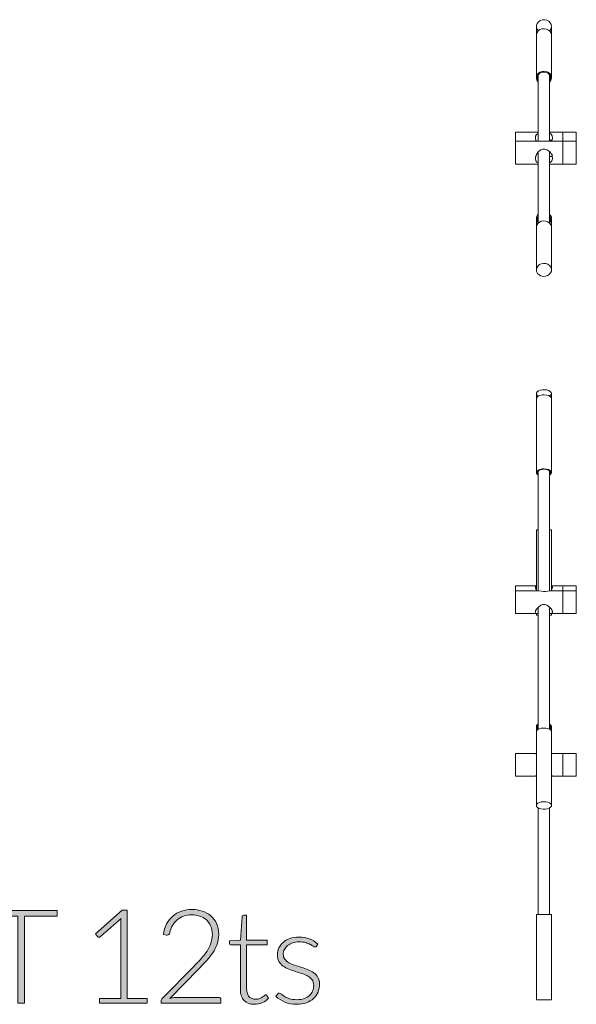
# Model space of a CAD drawing. Header units: inches. Extents: x 8 to 203, y -241 to -15.
# Tile 9 of 23: x 186 to 200, y -240 to -215. Entities that reach past the tile are written whole.
import ezdxf

# ---------------------------------------------------------------- set-up
doc = ezdxf.new("R2010")
doc.units = ezdxf.units.IN
doc.header["$MEASUREMENT"] = 0
doc.layers.add('Capa 1', color=7, linetype='Continuous')

# ---------------------------------------------------------------- blocks, each defined once
blk = doc.blocks.new('block 10')
at = {"layer": 'Capa 1'}
h = blk.add_hatch(color=250, dxfattribs=at)
h.dxf.hatch_style = 2
edge = h.paths.add_edge_path()
edge.add_spline(control_points=[(187.746, -240.249), (187.746, -240.249), (188.301, -240.249), (188.301, -240.249), (188.301, -240.249), (188.301, -238.288), (188.301, -238.288), (188.301, -238.25), (188.303, -238.208), (188.307, -238.165), (188.307, -238.165), (187.774, -238.638), (187.774, -238.638), (187.762, -238.649), (187.749, -238.654), (187.733, -238.654), (187.713, -238.654), (187.698, -238.647), (187.688, -238.633), (187.688, -238.633), (187.639, -238.565), (187.639, -238.565), (187.639, -238.565), (188.337, -237.949), (188.337, -237.949), (188.337, -237.949), (188.463, -237.949), (188.463, -237.949), (188.463, -237.949), (188.463, -240.249), (188.463, -240.249), (188.463, -240.249), (188.991, -240.249), (188.991, -240.249), (188.991, -240.249), (188.991, -240.374), (188.991, -240.374), (188.991, -240.374), (187.746, -240.374), (187.746, -240.374), (187.746, -240.374), (187.746, -240.249), (187.746, -240.249)], knot_values=[0, 0, 0, 0, 1, 1, 1, 2, 2, 2, 3, 3, 3, 4, 4, 4, 5, 5, 5, 6, 6, 6, 7, 7, 7, 8, 8, 8, 9, 9, 9, 10, 10, 10, 11, 11, 11, 12, 12, 12, 13, 13, 13, 14, 14, 14, 14], degree=3, periodic=1)
h = blk.add_hatch(color=250, dxfattribs=at)
h.dxf.hatch_style = 2
edge = h.paths.add_edge_path()
edge.add_spline(control_points=[(190.159, -237.931), (190.251, -237.931), (190.339, -237.944), (190.422, -237.971), (190.506, -237.998), (190.58, -238.038), (190.643, -238.093), (190.707, -238.146), (190.758, -238.215), (190.795, -238.296), (190.833, -238.377), (190.852, -238.472), (190.852, -238.582), (190.852, -238.673), (190.838, -238.758), (190.81, -238.835), (190.782, -238.913), (190.744, -238.988), (190.696, -239.059), (190.648, -239.132), (190.593, -239.201), (190.53, -239.269), (190.467, -239.336), (190.4, -239.406), (190.331, -239.476), (190.331, -239.476), (189.575, -240.248), (189.575, -240.248), (189.611, -240.239), (189.649, -240.232), (189.688, -240.227), (189.728, -240.223), (189.767, -240.22), (189.807, -240.22), (189.807, -240.22), (190.85, -240.22), (190.85, -240.22), (190.868, -240.22), (190.883, -240.226), (190.893, -240.237), (190.904, -240.248), (190.91, -240.262), (190.91, -240.279), (190.91, -240.279), (190.91, -240.374), (190.91, -240.374), (190.91, -240.374), (189.351, -240.374), (189.351, -240.374), (189.351, -240.374), (189.351, -240.316), (189.351, -240.316), (189.351, -240.304), (189.354, -240.291), (189.36, -240.277), (189.367, -240.264), (189.374, -240.253), (189.383, -240.244), (189.383, -240.244), (190.208, -239.409), (190.208, -239.409), (190.276, -239.34), (190.339, -239.273), (190.398, -239.208), (190.456, -239.143), (190.506, -239.078), (190.549, -239.012), (190.591, -238.946), (190.625, -238.878), (190.65, -238.809), (190.674, -238.74), (190.686, -238.665), (190.686, -238.587), (190.686, -238.498), (190.671, -238.421), (190.642, -238.355), (190.612, -238.29), (190.573, -238.236), (190.523, -238.194), (190.473, -238.152), (190.417, -238.121), (190.353, -238.1), (190.288, -238.08), (190.221, -238.069), (190.15, -238.069), (190.074, -238.069), (190.004, -238.081), (189.939, -238.104), (189.875, -238.128), (189.818, -238.16), (189.769, -238.201), (189.719, -238.244), (189.678, -238.293), (189.646, -238.35), (189.613, -238.407), (189.591, -238.471), (189.578, -238.539), (189.567, -238.579), (189.544, -238.598), (189.51, -238.598), (189.507, -238.598), (189.505, -238.598), (189.501, -238.598), (189.498, -238.597), (189.495, -238.597), (189.493, -238.597), (189.493, -238.597), (189.411, -238.583), (189.411, -238.583), (189.424, -238.48), (189.453, -238.388), (189.495, -238.307), (189.538, -238.226), (189.592, -238.157), (189.657, -238.102), (189.722, -238.046), (189.797, -238.004), (189.882, -237.975), (189.967, -237.946), (190.06, -237.931), (190.159, -237.931)], knot_values=[0, 0, 0, 0, 1, 1, 1, 2, 2, 2, 3, 3, 3, 4, 4, 4, 5, 5, 5, 6, 6, 6, 7, 7, 7, 8, 8, 8, 9, 9, 9, 10, 10, 10, 11, 11, 11, 12, 12, 12, 13, 13, 13, 14, 14, 14, 15, 15, 15, 16, 16, 16, 17, 17, 17, 18, 18, 18, 19, 19, 19, 20, 20, 20, 21, 21, 21, 22, 22, 22, 23, 23, 23, 24, 24, 24, 25, 25, 25, 26, 26, 26, 27, 27, 27, 28, 28, 28, 29, 29, 29, 30, 30, 30, 31, 31, 31, 32, 32, 32, 33, 33, 33, 34, 34, 34, 35, 35, 35, 36, 36, 36, 37, 37, 37, 38, 38, 38, 39, 39, 39, 40, 40, 40, 40], degree=3, periodic=1)
h = blk.add_hatch(color=250, dxfattribs=at)
h.dxf.hatch_style = 2
h.paths.add_polyline_path([(186.637, -237.958), (186.637, -238.107), (185.788, -238.107), (185.788, -240.374), (185.614, -240.374), (185.614, -238.107), (184.76, -238.107), (184.76, -237.958)])
h = blk.add_hatch(color=250, dxfattribs=at)
h.dxf.hatch_style = 2
edge = h.paths.add_edge_path()
edge.add_spline(control_points=[(191.782, -240.402), (191.667, -240.402), (191.578, -240.37), (191.514, -240.306), (191.451, -240.242), (191.418, -240.144), (191.418, -240.011), (191.418, -240.011), (191.418, -238.85), (191.418, -238.85), (191.418, -238.85), (191.175, -238.85), (191.175, -238.85), (191.162, -238.85), (191.151, -238.846), (191.144, -238.84), (191.136, -238.833), (191.132, -238.823), (191.132, -238.811), (191.132, -238.811), (191.132, -238.747), (191.132, -238.747), (191.132, -238.747), (191.422, -238.727), (191.422, -238.727), (191.422, -238.727), (191.463, -238.119), (191.463, -238.119), (191.464, -238.108), (191.468, -238.1), (191.475, -238.092), (191.483, -238.084), (191.492, -238.08), (191.505, -238.08), (191.505, -238.08), (191.581, -238.08), (191.581, -238.08), (191.581, -238.08), (191.581, -238.729), (191.581, -238.729), (191.581, -238.729), (192.115, -238.729), (192.115, -238.729), (192.115, -238.729), (192.115, -238.85), (192.115, -238.85), (192.115, -238.85), (191.581, -238.85), (191.581, -238.85), (191.581, -238.85), (191.581, -240.002), (191.581, -240.002), (191.581, -240.049), (191.587, -240.089), (191.599, -240.122), (191.611, -240.156), (191.627, -240.184), (191.648, -240.205), (191.669, -240.227), (191.694, -240.242), (191.722, -240.253), (191.751, -240.263), (191.782, -240.269), (191.815, -240.269), (191.856, -240.269), (191.891, -240.262), (191.92, -240.251), (191.95, -240.238), (191.976, -240.225), (191.997, -240.211), (192.019, -240.197), (192.037, -240.184), (192.05, -240.172), (192.064, -240.16), (192.075, -240.154), (192.083, -240.154), (192.092, -240.154), (192.101, -240.16), (192.11, -240.171), (192.11, -240.171), (192.154, -240.242), (192.154, -240.242), (192.111, -240.291), (192.056, -240.329), (191.99, -240.358), (191.923, -240.387), (191.854, -240.402), (191.782, -240.402)], knot_values=[0, 0, 0, 0, 1, 1, 1, 2, 2, 2, 3, 3, 3, 4, 4, 4, 5, 5, 5, 6, 6, 6, 7, 7, 7, 8, 8, 8, 9, 9, 9, 10, 10, 10, 11, 11, 11, 12, 12, 12, 13, 13, 13, 14, 14, 14, 15, 15, 15, 16, 16, 16, 17, 17, 17, 18, 18, 18, 19, 19, 19, 20, 20, 20, 21, 21, 21, 22, 22, 22, 23, 23, 23, 24, 24, 24, 25, 25, 25, 26, 26, 26, 27, 27, 27, 28, 28, 28, 29, 29, 29, 29], degree=3, periodic=1)
h = blk.add_hatch(color=250, dxfattribs=at)
h.dxf.hatch_style = 2
edge = h.paths.add_edge_path()
edge.add_spline(control_points=[(193.404, -238.887), (193.396, -238.903), (193.384, -238.911), (193.366, -238.911), (193.354, -238.911), (193.338, -238.904), (193.318, -238.89), (193.298, -238.875), (193.272, -238.859), (193.239, -238.842), (193.207, -238.824), (193.167, -238.809), (193.12, -238.794), (193.072, -238.78), (193.015, -238.773), (192.946, -238.773), (192.885, -238.773), (192.829, -238.782), (192.778, -238.8), (192.728, -238.817), (192.685, -238.84), (192.649, -238.87), (192.613, -238.899), (192.585, -238.934), (192.565, -238.973), (192.545, -239.012), (192.535, -239.053), (192.535, -239.097), (192.535, -239.15), (192.549, -239.194), (192.576, -239.229), (192.603, -239.265), (192.639, -239.294), (192.684, -239.319), (192.728, -239.345), (192.778, -239.366), (192.835, -239.384), (192.891, -239.402), (192.949, -239.42), (193.008, -239.438), (193.067, -239.457), (193.125, -239.477), (193.181, -239.499), (193.237, -239.522), (193.288, -239.549), (193.332, -239.582), (193.377, -239.615), (193.412, -239.655), (193.44, -239.704), (193.467, -239.751), (193.481, -239.809), (193.481, -239.877), (193.481, -239.952), (193.467, -240.02), (193.441, -240.084), (193.414, -240.148), (193.375, -240.203), (193.325, -240.249), (193.274, -240.296), (193.212, -240.333), (193.138, -240.36), (193.063, -240.388), (192.979, -240.402), (192.885, -240.402), (192.765, -240.402), (192.662, -240.382), (192.576, -240.344), (192.49, -240.306), (192.412, -240.256), (192.344, -240.195), (192.344, -240.195), (192.383, -240.137), (192.383, -240.137), (192.389, -240.128), (192.395, -240.121), (192.402, -240.116), (192.409, -240.112), (192.418, -240.109), (192.431, -240.109), (192.446, -240.109), (192.464, -240.118), (192.485, -240.137), (192.507, -240.155), (192.535, -240.175), (192.57, -240.196), (192.605, -240.217), (192.648, -240.236), (192.7, -240.255), (192.751, -240.273), (192.815, -240.282), (192.892, -240.282), (192.964, -240.282), (193.027, -240.272), (193.081, -240.252), (193.136, -240.232), (193.181, -240.205), (193.218, -240.171), (193.254, -240.137), (193.282, -240.097), (193.301, -240.051), (193.319, -240.005), (193.329, -239.956), (193.329, -239.905), (193.329, -239.848), (193.315, -239.801), (193.288, -239.763), (193.261, -239.726), (193.225, -239.694), (193.18, -239.668), (193.136, -239.642), (193.086, -239.619), (193.029, -239.601), (192.973, -239.582), (192.915, -239.564), (192.855, -239.546), (192.795, -239.528), (192.737, -239.508), (192.681, -239.487), (192.625, -239.465), (192.574, -239.438), (192.53, -239.405), (192.485, -239.371), (192.45, -239.331), (192.422, -239.284), (192.395, -239.237), (192.381, -239.178), (192.381, -239.108), (192.381, -239.047), (192.394, -238.989), (192.421, -238.933), (192.447, -238.877), (192.484, -238.828), (192.533, -238.786), (192.581, -238.744), (192.64, -238.711), (192.709, -238.686), (192.779, -238.661), (192.856, -238.648), (192.943, -238.648), (193.047, -238.648), (193.139, -238.663), (193.219, -238.693), (193.299, -238.723), (193.373, -238.769), (193.44, -238.831), (193.44, -238.831), (193.404, -238.887), (193.404, -238.887)], knot_values=[0, 0, 0, 0, 1, 1, 1, 2, 2, 2, 3, 3, 3, 4, 4, 4, 5, 5, 5, 6, 6, 6, 7, 7, 7, 8, 8, 8, 9, 9, 9, 10, 10, 10, 11, 11, 11, 12, 12, 12, 13, 13, 13, 14, 14, 14, 15, 15, 15, 16, 16, 16, 17, 17, 17, 18, 18, 18, 19, 19, 19, 20, 20, 20, 21, 21, 21, 22, 22, 22, 23, 23, 23, 24, 24, 24, 25, 25, 25, 26, 26, 26, 27, 27, 27, 28, 28, 28, 29, 29, 29, 30, 30, 30, 31, 31, 31, 32, 32, 32, 33, 33, 33, 34, 34, 34, 35, 35, 35, 36, 36, 36, 37, 37, 37, 38, 38, 38, 39, 39, 39, 40, 40, 40, 41, 41, 41, 42, 42, 42, 43, 43, 43, 44, 44, 44, 45, 45, 45, 46, 46, 46, 47, 47, 47, 48, 48, 48, 49, 49, 49, 49], degree=3, periodic=1)
at = {"layer": 'Capa 1', "lineweight": 0}
blk.add_lwpolyline([(186.637, -237.958), (186.637, -238.107), (185.788, -238.107), (185.788, -240.374), (185.614, -240.374), (185.614, -238.107), (184.76, -238.107), (184.76, -237.958), (186.637, -237.958)], dxfattribs=at)
for points, knots in [([(187.746, -240.249), (187.746, -240.249), (188.301, -240.249), (188.301, -240.249), (188.301, -240.249), (188.301, -238.288), (188.301, -238.288), (188.301, -238.25), (188.303, -238.208), (188.307, -238.165), (188.307, -238.165), (187.774, -238.638), (187.774, -238.638), (187.762, -238.649), (187.749, -238.654), (187.733, -238.654), (187.713, -238.654), (187.698, -238.647), (187.688, -238.633), (187.688, -238.633), (187.639, -238.565), (187.639, -238.565), (187.639, -238.565), (188.337, -237.949), (188.337, -237.949), (188.337, -237.949), (188.463, -237.949), (188.463, -237.949), (188.463, -237.949), (188.463, -240.249), (188.463, -240.249), (188.463, -240.249), (188.991, -240.249), (188.991, -240.249), (188.991, -240.249), (188.991, -240.374), (188.991, -240.374), (188.991, -240.374), (187.746, -240.374), (187.746, -240.374), (187.746, -240.374), (187.746, -240.249), (187.746, -240.249)], [0, 0, 0, 0, 1, 1, 1, 2, 2, 2, 3, 3, 3, 4, 4, 4, 5, 5, 5, 6, 6, 6, 7, 7, 7, 8, 8, 8, 9, 9, 9, 10, 10, 10, 11, 11, 11, 12, 12, 12, 13, 13, 13, 14, 14, 14, 14]), ([(190.159, -237.931), (190.251, -237.931), (190.339, -237.944), (190.422, -237.971), (190.506, -237.998), (190.58, -238.038), (190.643, -238.093), (190.707, -238.146), (190.758, -238.215), (190.795, -238.296), (190.833, -238.377), (190.852, -238.472), (190.852, -238.582), (190.852, -238.673), (190.838, -238.758), (190.81, -238.835), (190.782, -238.913), (190.744, -238.988), (190.696, -239.059), (190.648, -239.132), (190.593, -239.201), (190.53, -239.269), (190.467, -239.336), (190.4, -239.406), (190.331, -239.476), (190.331, -239.476), (189.575, -240.248), (189.575, -240.248), (189.611, -240.239), (189.649, -240.232), (189.688, -240.227), (189.728, -240.223), (189.767, -240.22), (189.807, -240.22), (189.807, -240.22), (190.85, -240.22), (190.85, -240.22), (190.868, -240.22), (190.883, -240.226), (190.893, -240.237), (190.904, -240.248), (190.91, -240.262), (190.91, -240.279), (190.91, -240.279), (190.91, -240.374), (190.91, -240.374), (190.91, -240.374), (189.351, -240.374), (189.351, -240.374), (189.351, -240.374), (189.351, -240.316), (189.351, -240.316), (189.351, -240.304), (189.354, -240.291), (189.36, -240.277), (189.367, -240.264), (189.374, -240.253), (189.383, -240.244), (189.383, -240.244), (190.208, -239.409), (190.208, -239.409), (190.276, -239.34), (190.339, -239.273), (190.398, -239.208), (190.456, -239.143), (190.506, -239.078), (190.549, -239.012), (190.591, -238.946), (190.625, -238.878), (190.65, -238.809), (190.674, -238.74), (190.686, -238.665), (190.686, -238.587), (190.686, -238.498), (190.671, -238.421), (190.642, -238.355), (190.612, -238.29), (190.573, -238.236), (190.523, -238.194), (190.473, -238.152), (190.417, -238.121), (190.353, -238.1), (190.288, -238.08), (190.221, -238.069), (190.15, -238.069), (190.074, -238.069), (190.004, -238.081), (189.939, -238.104), (189.875, -238.128), (189.818, -238.16), (189.769, -238.201), (189.719, -238.244), (189.678, -238.293), (189.646, -238.35), (189.613, -238.407), (189.591, -238.471), (189.578, -238.539), (189.567, -238.579), (189.544, -238.598), (189.51, -238.598), (189.507, -238.598), (189.505, -238.598), (189.501, -238.598), (189.498, -238.597), (189.495, -238.597), (189.493, -238.597), (189.493, -238.597), (189.411, -238.583), (189.411, -238.583), (189.424, -238.48), (189.453, -238.388), (189.495, -238.307), (189.538, -238.226), (189.592, -238.157), (189.657, -238.102), (189.722, -238.046), (189.797, -238.004), (189.882, -237.975), (189.967, -237.946), (190.06, -237.931), (190.159, -237.931)], [0, 0, 0, 0, 1, 1, 1, 2, 2, 2, 3, 3, 3, 4, 4, 4, 5, 5, 5, 6, 6, 6, 7, 7, 7, 8, 8, 8, 9, 9, 9, 10, 10, 10, 11, 11, 11, 12, 12, 12, 13, 13, 13, 14, 14, 14, 15, 15, 15, 16, 16, 16, 17, 17, 17, 18, 18, 18, 19, 19, 19, 20, 20, 20, 21, 21, 21, 22, 22, 22, 23, 23, 23, 24, 24, 24, 25, 25, 25, 26, 26, 26, 27, 27, 27, 28, 28, 28, 29, 29, 29, 30, 30, 30, 31, 31, 31, 32, 32, 32, 33, 33, 33, 34, 34, 34, 35, 35, 35, 36, 36, 36, 37, 37, 37, 38, 38, 38, 39, 39, 39, 40, 40, 40, 40]), ([(191.782, -240.402), (191.667, -240.402), (191.578, -240.37), (191.514, -240.306), (191.451, -240.242), (191.418, -240.144), (191.418, -240.011), (191.418, -240.011), (191.418, -238.85), (191.418, -238.85), (191.418, -238.85), (191.175, -238.85), (191.175, -238.85), (191.162, -238.85), (191.151, -238.846), (191.144, -238.84), (191.136, -238.833), (191.132, -238.823), (191.132, -238.811), (191.132, -238.811), (191.132, -238.747), (191.132, -238.747), (191.132, -238.747), (191.422, -238.727), (191.422, -238.727), (191.422, -238.727), (191.463, -238.119), (191.463, -238.119), (191.464, -238.108), (191.468, -238.1), (191.475, -238.092), (191.483, -238.084), (191.492, -238.08), (191.505, -238.08), (191.505, -238.08), (191.581, -238.08), (191.581, -238.08), (191.581, -238.08), (191.581, -238.729), (191.581, -238.729), (191.581, -238.729), (192.115, -238.729), (192.115, -238.729), (192.115, -238.729), (192.115, -238.85), (192.115, -238.85), (192.115, -238.85), (191.581, -238.85), (191.581, -238.85), (191.581, -238.85), (191.581, -240.002), (191.581, -240.002), (191.581, -240.049), (191.587, -240.089), (191.599, -240.122), (191.611, -240.156), (191.627, -240.184), (191.648, -240.205), (191.669, -240.227), (191.694, -240.242), (191.722, -240.253), (191.751, -240.263), (191.782, -240.269), (191.815, -240.269), (191.856, -240.269), (191.891, -240.262), (191.92, -240.251), (191.95, -240.238), (191.976, -240.225), (191.997, -240.211), (192.019, -240.197), (192.037, -240.184), (192.05, -240.172), (192.064, -240.16), (192.075, -240.154), (192.083, -240.154), (192.092, -240.154), (192.101, -240.16), (192.11, -240.171), (192.11, -240.171), (192.154, -240.242), (192.154, -240.242), (192.111, -240.291), (192.056, -240.329), (191.99, -240.358), (191.923, -240.387), (191.854, -240.402), (191.782, -240.402)], [0, 0, 0, 0, 1, 1, 1, 2, 2, 2, 3, 3, 3, 4, 4, 4, 5, 5, 5, 6, 6, 6, 7, 7, 7, 8, 8, 8, 9, 9, 9, 10, 10, 10, 11, 11, 11, 12, 12, 12, 13, 13, 13, 14, 14, 14, 15, 15, 15, 16, 16, 16, 17, 17, 17, 18, 18, 18, 19, 19, 19, 20, 20, 20, 21, 21, 21, 22, 22, 22, 23, 23, 23, 24, 24, 24, 25, 25, 25, 26, 26, 26, 27, 27, 27, 28, 28, 28, 29, 29, 29, 29]), ([(193.404, -238.887), (193.396, -238.903), (193.384, -238.911), (193.366, -238.911), (193.354, -238.911), (193.338, -238.904), (193.318, -238.89), (193.298, -238.875), (193.272, -238.859), (193.239, -238.842), (193.207, -238.824), (193.167, -238.809), (193.12, -238.794), (193.072, -238.78), (193.015, -238.773), (192.946, -238.773), (192.885, -238.773), (192.829, -238.782), (192.778, -238.8), (192.728, -238.817), (192.685, -238.84), (192.649, -238.87), (192.613, -238.899), (192.585, -238.934), (192.565, -238.973), (192.545, -239.012), (192.535, -239.053), (192.535, -239.097), (192.535, -239.15), (192.549, -239.194), (192.576, -239.229), (192.603, -239.265), (192.639, -239.294), (192.684, -239.319), (192.728, -239.345), (192.778, -239.366), (192.835, -239.384), (192.891, -239.402), (192.949, -239.42), (193.008, -239.438), (193.067, -239.457), (193.125, -239.477), (193.181, -239.499), (193.237, -239.522), (193.288, -239.549), (193.332, -239.582), (193.377, -239.615), (193.412, -239.655), (193.44, -239.704), (193.467, -239.751), (193.481, -239.809), (193.481, -239.877), (193.481, -239.952), (193.467, -240.02), (193.441, -240.084), (193.414, -240.148), (193.375, -240.203), (193.325, -240.249), (193.274, -240.296), (193.212, -240.333), (193.138, -240.36), (193.063, -240.388), (192.979, -240.402), (192.885, -240.402), (192.765, -240.402), (192.662, -240.382), (192.576, -240.344), (192.49, -240.306), (192.412, -240.256), (192.344, -240.195), (192.344, -240.195), (192.383, -240.137), (192.383, -240.137), (192.389, -240.128), (192.395, -240.121), (192.402, -240.116), (192.409, -240.112), (192.418, -240.109), (192.431, -240.109), (192.446, -240.109), (192.464, -240.118), (192.485, -240.137), (192.507, -240.155), (192.535, -240.175), (192.57, -240.196), (192.605, -240.217), (192.648, -240.236), (192.7, -240.255), (192.751, -240.273), (192.815, -240.282), (192.892, -240.282), (192.964, -240.282), (193.027, -240.272), (193.081, -240.252), (193.136, -240.232), (193.181, -240.205), (193.218, -240.171), (193.254, -240.137), (193.282, -240.097), (193.301, -240.051), (193.319, -240.005), (193.329, -239.956), (193.329, -239.905), (193.329, -239.848), (193.315, -239.801), (193.288, -239.763), (193.261, -239.726), (193.225, -239.694), (193.18, -239.668), (193.136, -239.642), (193.086, -239.619), (193.029, -239.601), (192.973, -239.582), (192.915, -239.564), (192.855, -239.546), (192.795, -239.528), (192.737, -239.508), (192.681, -239.487), (192.625, -239.465), (192.574, -239.438), (192.53, -239.405), (192.485, -239.371), (192.45, -239.331), (192.422, -239.284), (192.395, -239.237), (192.381, -239.178), (192.381, -239.108), (192.381, -239.047), (192.394, -238.989), (192.421, -238.933), (192.447, -238.877), (192.484, -238.828), (192.533, -238.786), (192.581, -238.744), (192.64, -238.711), (192.709, -238.686), (192.779, -238.661), (192.856, -238.648), (192.943, -238.648), (193.047, -238.648), (193.139, -238.663), (193.219, -238.693), (193.299, -238.723), (193.373, -238.769), (193.44, -238.831), (193.44, -238.831), (193.404, -238.887), (193.404, -238.887)], [0, 0, 0, 0, 1, 1, 1, 2, 2, 2, 3, 3, 3, 4, 4, 4, 5, 5, 5, 6, 6, 6, 7, 7, 7, 8, 8, 8, 9, 9, 9, 10, 10, 10, 11, 11, 11, 12, 12, 12, 13, 13, 13, 14, 14, 14, 15, 15, 15, 16, 16, 16, 17, 17, 17, 18, 18, 18, 19, 19, 19, 20, 20, 20, 21, 21, 21, 22, 22, 22, 23, 23, 23, 24, 24, 24, 25, 25, 25, 26, 26, 26, 27, 27, 27, 28, 28, 28, 29, 29, 29, 30, 30, 30, 31, 31, 31, 32, 32, 32, 33, 33, 33, 34, 34, 34, 35, 35, 35, 36, 36, 36, 37, 37, 37, 38, 38, 38, 39, 39, 39, 40, 40, 40, 41, 41, 41, 42, 42, 42, 43, 43, 43, 44, 44, 44, 45, 45, 45, 46, 46, 46, 47, 47, 47, 48, 48, 48, 49, 49, 49, 49])]:
    blk.add_open_spline(points, degree=3, knots=knots, dxfattribs=at)

msp = doc.modelspace()

# ---------------------------------------------------------------- linework, layer by layer
at = {"layer": 'Capa 1', "color": 250, "lineweight": 5}
for points in [[(199.191, -215.02), (199.182, -215.011), (199.156, -214.976), (199.139, -214.925), (199.139, -214.872), (199.156, -214.829), (199.191, -214.786), (199.234, -214.75), (199.296, -214.732), (199.348, -214.732), (199.409, -214.741), (199.461, -214.768), (199.497, -214.812), (199.522, -214.854), (199.532, -214.907), (199.522, -214.959), (199.497, -215.003), (199.479, -215.02)], [(199.139, -214.899), (199.139, -215.134)], [(199.4, -214.976), (199.34, -214.968), (199.287, -214.968), (199.226, -214.985), (199.182, -215.02), (199.156, -215.064), (199.139, -215.116), (199.139, -215.134)], [(199.532, -215.134), (199.532, -215.134), (199.522, -215.081), (199.497, -215.038), (199.452, -215.003), (199.4, -214.976)], [(199.532, -215.134), (199.532, -214.899)], [(199.139, -215.134), (199.139, -216.248)], [(199.532, -216.248), (199.532, -215.134)], [(199.4, -216.083), (199.34, -216.074), (199.287, -216.083), (199.226, -216.101), (199.182, -216.135), (199.156, -216.179), (199.139, -216.222), (199.139, -216.274), (199.156, -216.327), (199.182, -216.361)], [(199.392, -216.109), (199.34, -216.101), (199.278, -216.101), (199.226, -216.126), (199.191, -216.161), (199.165, -216.205), (199.156, -216.257), (199.174, -216.301), (199.182, -216.327)], [(199.479, -216.327), (199.488, -216.31), (199.504, -216.257), (199.504, -216.214), (199.479, -216.17), (199.444, -216.126), (199.392, -216.109)], [(199.479, -216.361), (199.497, -216.335), (199.522, -216.292), (199.532, -216.239), (199.522, -216.187), (199.497, -216.144), (199.452, -216.109), (199.4, -216.083)], [(199.182, -216.17), (199.182, -217.903)], [(199.479, -217.903), (199.479, -216.17)], [(198.59, -217.903), (198.59, -217.834), (198.59, -217.772), (198.59, -217.721), (198.59, -217.686), (198.59, -217.668)], [(199.182, -217.668), (198.59, -217.668)], [(199.827, -217.668), (199.479, -217.668)], [(199.827, -217.903), (199.827, -217.834), (199.827, -217.772), (199.827, -217.721), (199.827, -217.686), (199.827, -217.668)], [(199.827, -217.903), (199.827, -217.834), (199.827, -217.772), (199.827, -217.721), (199.827, -217.686), (199.827, -217.668)], [(200.176, -217.668), (199.827, -217.668)], [(200.176, -217.903), (200.176, -217.834), (200.176, -217.772), (200.176, -217.721), (200.176, -217.686), (200.176, -217.668)], [(198.59, -217.938), (198.59, -217.912), (198.59, -217.903)], [(199.827, -217.903), (198.59, -217.903)], [(199.182, -217.703), (199.139, -217.729), (199.112, -217.772), (199.112, -217.834), (199.121, -217.887), (199.13, -217.903)], [(199.112, -217.903), (199.112, -217.887), (199.121, -217.869), (199.13, -217.869), (199.13, -217.887), (199.13, -217.903)], [(199.557, -217.816), (199.548, -217.763), (199.522, -217.721), (199.479, -217.695)], [(199.539, -217.869), (199.479, -217.869)], [(199.532, -217.903), (199.539, -217.887), (199.557, -217.834), (199.557, -217.816)], [(199.827, -217.938), (199.827, -217.912), (199.827, -217.903)], [(199.827, -217.938), (199.827, -217.912), (199.827, -217.903)], [(200.176, -217.903), (199.827, -217.903)], [(200.176, -217.938), (200.176, -217.912), (200.176, -217.903)], [(198.59, -218.495), (198.59, -218.487), (198.59, -218.479), (198.59, -218.444), (198.59, -218.391), (198.59, -218.331), (198.59, -218.261), (198.59, -218.182), (198.59, -218.112), (198.59, -218.043), (198.59, -217.982), (198.59, -217.938)], [(199.557, -218.348), (199.548, -218.287), (199.522, -218.225), (199.479, -218.173), (199.409, -218.121), (199.357, -218.104), (199.296, -218.104), (199.252, -218.121), (199.191, -218.173), (199.139, -218.243), (199.112, -218.304), (199.112, -218.356), (199.121, -218.409), (199.148, -218.444), (199.182, -218.461)], [(199.182, -218.173), (199.182, -220.037)], [(199.479, -218.243), (199.479, -218.208), (199.479, -218.173)], [(199.827, -218.495), (199.827, -218.487), (199.827, -218.479), (199.827, -218.444), (199.827, -218.391), (199.827, -218.331), (199.827, -218.261), (199.827, -218.182), (199.827, -218.112), (199.827, -218.043), (199.827, -217.982), (199.827, -217.938)], [(199.827, -218.495), (199.827, -218.487), (199.827, -218.479), (199.827, -218.444), (199.827, -218.391), (199.827, -218.331), (199.827, -218.261), (199.827, -218.182), (199.827, -218.112), (199.827, -218.043), (199.827, -217.982), (199.827, -217.938)], [(200.176, -218.495), (200.176, -218.487), (200.176, -218.479), (200.176, -218.444), (200.176, -218.391), (200.176, -218.331), (200.176, -218.261), (200.176, -218.182), (200.176, -218.112), (200.176, -218.043), (200.176, -217.982), (200.176, -217.938)], [(199.13, -218.261), (199.13, -218.269), (199.13, -218.287), (199.13, -218.296)], [(199.182, -218.217), (199.174, -218.2)], [(199.479, -220.037), (199.479, -218.243)], [(199.479, -218.296), (199.539, -218.296)], [(199.479, -218.461), (199.497, -218.452), (199.539, -218.409), (199.557, -218.356), (199.557, -218.348)], [(199.557, -218.243), (199.557, -218.251), (199.548, -218.278), (199.548, -218.287), (199.539, -218.296)], [(198.59, -218.495), (199.182, -218.495)], [(199.479, -218.495), (199.827, -218.495)], [(199.827, -218.495), (200.176, -218.495)], [(199.182, -219.802), (199.165, -219.819), (199.139, -219.872), (199.139, -219.915), (199.148, -219.968), (199.174, -220.011), (199.182, -220.029)], [(199.139, -219.915), (199.139, -220.151)], [(199.139, -220.151), (199.139, -220.142), (199.148, -220.09), (199.174, -220.046), (199.217, -220.011), (199.261, -219.986), (199.323, -219.977), (199.382, -219.986), (199.436, -220.003)], [(199.182, -219.837), (199.182, -219.837), (199.165, -219.889), (199.165, -219.933), (199.174, -219.986), (199.182, -219.994)], [(199.479, -220.029), (199.479, -220.029), (199.514, -219.986), (199.532, -219.933), (199.532, -219.881), (199.504, -219.837), (199.479, -219.802)], [(199.479, -219.994), (199.497, -219.968), (199.504, -219.915), (199.497, -219.872), (199.479, -219.837)], [(199.532, -220.151), (199.532, -219.915)], [(199.139, -220.151), (199.139, -221.257)], [(199.436, -220.003), (199.479, -220.037), (199.514, -220.081), (199.532, -220.125), (199.532, -220.151)], [(199.532, -221.257), (199.532, -220.151)], [(199.436, -221.109), (199.479, -221.143), (199.514, -221.187), (199.532, -221.239), (199.532, -221.292), (199.504, -221.335), (199.47, -221.379), (199.426, -221.405), (199.375, -221.423), (199.313, -221.431), (199.252, -221.414), (199.209, -221.388), (199.165, -221.353), (199.139, -221.3), (199.139, -221.257), (199.148, -221.205), (199.174, -221.161), (199.217, -221.118), (199.261, -221.1), (199.323, -221.092), (199.382, -221.092), (199.436, -221.109)], [(199.191, -224.549), (199.182, -224.541), (199.156, -224.523), (199.139, -224.489), (199.139, -224.463), (199.156, -224.437), (199.191, -224.41), (199.234, -224.393), (199.296, -224.384), (199.348, -224.384), (199.409, -224.384), (199.461, -224.401), (199.497, -224.427), (199.522, -224.454), (199.532, -224.481), (199.522, -224.506), (199.497, -224.532), (199.479, -224.549)], [(199.139, -224.481), (199.139, -224.61)], [(199.4, -224.523), (199.34, -224.515), (199.287, -224.515), (199.226, -224.532), (199.182, -224.549), (199.156, -224.576), (199.139, -224.602), (199.139, -224.61)], [(199.532, -224.61), (199.532, -224.61), (199.522, -224.585), (199.497, -224.558), (199.452, -224.532), (199.4, -224.523)], [(199.532, -224.61), (199.532, -224.481)], [(199.139, -224.61), (199.139, -226.535)], [(199.532, -226.535), (199.532, -224.61)], [(199.4, -226.449), (199.34, -226.44), (199.287, -226.44), (199.226, -226.457), (199.182, -226.475), (199.156, -226.501), (199.139, -226.526), (199.139, -226.553), (199.156, -226.579), (199.182, -226.605)], [(199.392, -226.457), (199.34, -226.449), (199.278, -226.457), (199.226, -226.466), (199.191, -226.493), (199.165, -226.518), (199.156, -226.544), (199.174, -226.57), (199.182, -226.579)], [(199.182, -226.493), (199.182, -229.619)], [(199.479, -226.579), (199.488, -226.57), (199.504, -226.544), (199.504, -226.518), (199.479, -226.493), (199.444, -226.475), (199.392, -226.457)], [(199.479, -226.605), (199.497, -226.588), (199.522, -226.562), (199.532, -226.535), (199.522, -226.509), (199.497, -226.484), (199.452, -226.457), (199.4, -226.449)], [(199.479, -229.619), (199.479, -226.493)], [(199.182, -228.034), (199.156, -228.034), (199.139, -228.034)], [(199.139, -228.034), (199.139, -229.619)], [(199.532, -228.034), (199.532, -228.034), (199.522, -228.034), (199.497, -228.034), (199.479, -228.034)], [(199.532, -229.619), (199.532, -228.034)], [(198.59, -229.619), (198.59, -229.585), (198.59, -229.533), (198.59, -229.506), (198.59, -229.488)], [(199.139, -229.488), (198.59, -229.488)], [(198.59, -229.767), (198.59, -229.706), (198.59, -229.664), (198.59, -229.637), (198.59, -229.619)], [(199.165, -229.619), (198.59, -229.619)], [(199.139, -229.488), (199.112, -229.506), (199.112, -229.533), (199.121, -229.576), (199.139, -229.593)], [(199.165, -229.619), (199.2, -229.619), (199.269, -229.628), (199.323, -229.637), (199.375, -229.637), (199.436, -229.628), (199.497, -229.619)], [(199.827, -229.619), (199.497, -229.619)], [(199.557, -229.523), (199.548, -229.497), (199.532, -229.488)], [(199.827, -229.488), (199.532, -229.488)], [(199.532, -229.585), (199.539, -229.576), (199.557, -229.533), (199.557, -229.523)], [(199.827, -229.619), (199.827, -229.585), (199.827, -229.533), (199.827, -229.506), (199.827, -229.488)], [(199.827, -229.619), (199.827, -229.585), (199.827, -229.533), (199.827, -229.506), (199.827, -229.488)], [(200.176, -229.488), (199.827, -229.488)], [(199.827, -229.767), (199.827, -229.706), (199.827, -229.664), (199.827, -229.637), (199.827, -229.619)], [(199.827, -229.767), (199.827, -229.706), (199.827, -229.664), (199.827, -229.637), (199.827, -229.619)], [(200.176, -229.619), (199.827, -229.619)], [(200.176, -229.619), (200.176, -229.585), (200.176, -229.533), (200.176, -229.506), (200.176, -229.488)], [(200.176, -229.767), (200.176, -229.706), (200.176, -229.664), (200.176, -229.637), (200.176, -229.619)], [(198.59, -230.211), (198.59, -230.211), (198.59, -230.194), (198.59, -230.159), (198.59, -230.115), (198.59, -230.055), (198.59, -229.985), (198.59, -229.907), (198.59, -229.837), (198.59, -229.767)], [(199.557, -230.177), (199.548, -230.133), (199.522, -230.089), (199.479, -230.046), (199.409, -229.994), (199.357, -229.976), (199.296, -229.976), (199.252, -229.994), (199.191, -230.046), (199.139, -230.099), (199.112, -230.141), (199.112, -230.185), (199.121, -230.202), (199.148, -230.211), (199.182, -230.211)], [(199.827, -230.211), (199.827, -230.211), (199.827, -230.194), (199.827, -230.159), (199.827, -230.115), (199.827, -230.055), (199.827, -229.985), (199.827, -229.907), (199.827, -229.837), (199.827, -229.767)], [(199.827, -230.211), (199.827, -230.211), (199.827, -230.194), (199.827, -230.159), (199.827, -230.115), (199.827, -230.055), (199.827, -229.985), (199.827, -229.907), (199.827, -229.837), (199.827, -229.767)], [(200.176, -230.211), (200.176, -230.211), (200.176, -230.194), (200.176, -230.159), (200.176, -230.115), (200.176, -230.055), (200.176, -229.985), (200.176, -229.907), (200.176, -229.837), (200.176, -229.767)], [(198.59, -230.211), (199.165, -230.211)], [(199.139, -230.211), (199.139, -230.255)], [(199.182, -230.046), (199.182, -233.226)], [(199.479, -233.226), (199.479, -230.046)], [(199.479, -230.211), (199.497, -230.211), (199.539, -230.202), (199.557, -230.185), (199.557, -230.177)], [(199.497, -230.211), (199.827, -230.211)], [(199.532, -230.255), (199.532, -230.211)], [(199.827, -230.211), (200.176, -230.211)], [(199.182, -230.255), (199.156, -230.255), (199.139, -230.255)], [(199.532, -230.255), (199.532, -230.255), (199.522, -230.255), (199.497, -230.255), (199.479, -230.255)], [(199.182, -233.095), (199.165, -233.103), (199.139, -233.129), (199.139, -233.164), (199.148, -233.191), (199.174, -233.217), (199.182, -233.226)], [(199.139, -233.164), (199.139, -233.295)], [(199.139, -233.295), (199.139, -233.295), (199.148, -233.26), (199.174, -233.234), (199.217, -233.217), (199.261, -233.199), (199.323, -233.199), (199.382, -233.199), (199.436, -233.208)], [(199.139, -233.295), (199.139, -235.22)], [(199.182, -233.113), (199.182, -233.12), (199.165, -233.147), (199.165, -233.173), (199.174, -233.199), (199.182, -233.208)], [(199.436, -233.208), (199.479, -233.226), (199.514, -233.251), (199.532, -233.286), (199.532, -233.295)], [(199.479, -233.226), (199.479, -233.226), (199.514, -233.199), (199.532, -233.173), (199.532, -233.147), (199.504, -233.113), (199.479, -233.095)], [(199.479, -233.208), (199.497, -233.191), (199.504, -233.164), (199.497, -233.138), (199.479, -233.113)], [(199.532, -233.295), (199.532, -233.164)], [(199.532, -235.22), (199.532, -233.295)], [(198.59, -234.158), (198.59, -234.079), (198.59, -234.018), (198.59, -233.957), (198.59, -233.904), (198.59, -233.878), (198.59, -233.862)], [(199.112, -233.862), (198.59, -233.862)], [(199.112, -233.862), (199.112, -233.862), (199.121, -233.87), (199.139, -233.878)], [(199.532, -233.878), (199.539, -233.87), (199.557, -233.862)], [(199.827, -233.862), (199.557, -233.862)], [(199.827, -234.158), (199.827, -234.079), (199.827, -234.018), (199.827, -233.957), (199.827, -233.904), (199.827, -233.878), (199.827, -233.862)], [(199.827, -234.158), (199.827, -234.088), (199.827, -234.018), (199.827, -233.957), (199.827, -233.904), (199.827, -233.878), (199.827, -233.862)], [(200.176, -233.862), (199.827, -233.862)], [(200.176, -234.158), (200.176, -234.088), (200.176, -234.018), (200.176, -233.957), (200.176, -233.904), (200.176, -233.878), (200.176, -233.862)], [(198.59, -234.454), (198.59, -234.454), (198.59, -234.436), (198.59, -234.41), (198.59, -234.358), (198.59, -234.297), (198.59, -234.227), (198.59, -234.158)], [(199.827, -234.454), (199.827, -234.454), (199.827, -234.436), (199.827, -234.41), (199.827, -234.358), (199.827, -234.297), (199.827, -234.227), (199.827, -234.158)], [(199.827, -234.454), (199.827, -234.454), (199.827, -234.436), (199.827, -234.41), (199.827, -234.358), (199.827, -234.297), (199.827, -234.227), (199.827, -234.158)], [(200.176, -234.454), (200.176, -234.454), (200.176, -234.436), (200.176, -234.41), (200.176, -234.358), (200.176, -234.297), (200.176, -234.227), (200.176, -234.158)], [(198.59, -234.454), (199.112, -234.454)], [(199.139, -234.436), (199.112, -234.445), (199.112, -234.454)], [(199.557, -234.454), (199.548, -234.445), (199.532, -234.436)], [(199.557, -234.454), (199.827, -234.454)], [(199.827, -234.454), (200.176, -234.454)], [(199.436, -235.134), (199.479, -235.151), (199.514, -235.177), (199.532, -235.211), (199.532, -235.237), (199.504, -235.264), (199.47, -235.289), (199.426, -235.307), (199.375, -235.316), (199.313, -235.316), (199.252, -235.307), (199.209, -235.298), (199.165, -235.273), (199.139, -235.246), (199.139, -235.22), (199.148, -235.185), (199.174, -235.159), (199.217, -235.142), (199.261, -235.123), (199.323, -235.123), (199.382, -235.123), (199.436, -235.134)], [(199.182, -235.282), (199.182, -238.06)], [(199.479, -238.06), (199.479, -235.282)], [(199.139, -238.06), (199.139, -238.06), (199.148, -238.06), (199.174, -238.06), (199.217, -238.06), (199.261, -238.06), (199.323, -238.06), (199.382, -238.06), (199.436, -238.06)], [(199.139, -238.06), (199.139, -240.281)], [(199.436, -238.06), (199.479, -238.06), (199.514, -238.06), (199.532, -238.06)], [(199.532, -240.281), (199.532, -238.06)], [(199.139, -240.281), (199.139, -240.281), (199.148, -240.281), (199.174, -240.281), (199.217, -240.281), (199.261, -240.281), (199.323, -240.281), (199.382, -240.281), (199.436, -240.281)], [(199.436, -240.281), (199.479, -240.281), (199.514, -240.281), (199.532, -240.281)]]:
    msp.add_lwpolyline(points, dxfattribs=at)

# ---------------------------------------------------------------- block references
at = {"layer": 'Capa 1'}
msp.add_blockref('block 10', (0, 0), dxfattribs=at)

doc.saveas('drawing.dxf')
